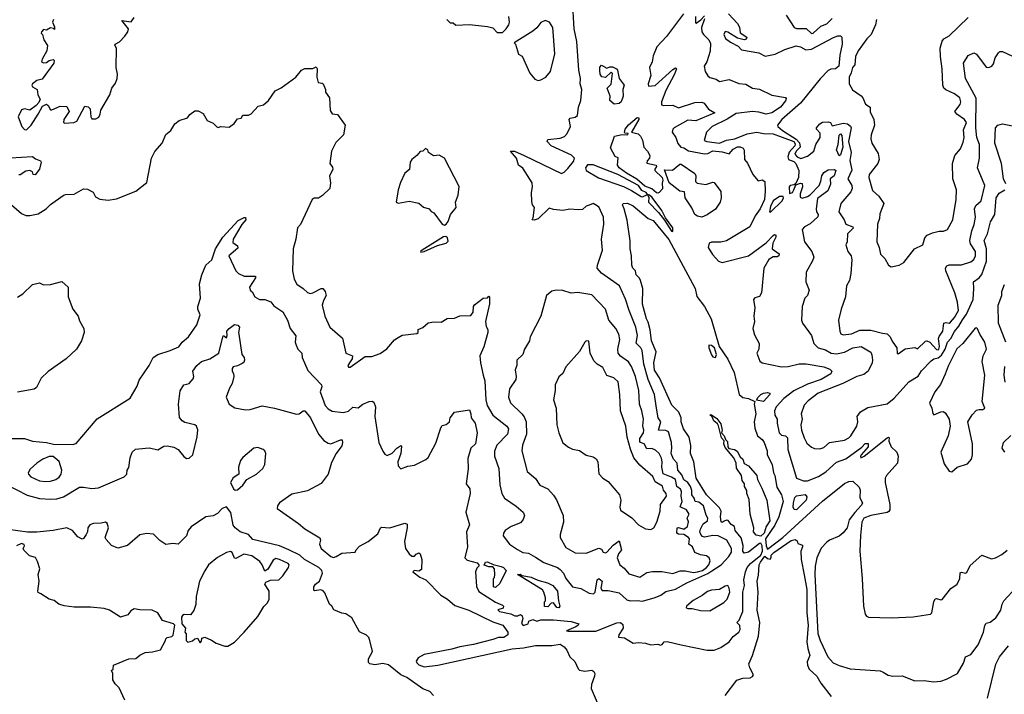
# Model space of a CAD drawing. Extents: x 1468344 to 1613994, y 525695 to 643861.
# Tile 188 of 256: x 1517051 to 1524217, y 582483 to 587393. Entities that reach past the tile are written whole.
import ezdxf

# ---------------------------------------------------------------- set-up
doc = ezdxf.new("R2010")
doc.units = 0

msp = doc.modelspace()

# ---------------------------------------------------------------- linework, layer by layer
at = {"layer": '0CON10XD'}
for points in [[(1518288.1, 586701.9), (1518325, 586729.1), (1518349.2, 586729.2), (1518385, 586710), (1518415, 586658), (1518458.3, 586638.3), (1518485, 586612.5), (1518495, 586607.5), (1518513.8, 586616.2), (1518575, 586610), (1518612.7, 586637.3), (1518635, 586670), (1518663, 586677), (1518675, 586697.5), (1518715, 586697.5), (1518735, 586707.5), (1518786.4, 586763.6), (1518826.1, 586773.9), (1518862.5, 586805), (1518910, 586875), (1518953.6, 586896.4), (1519060, 586975), (1519102.5, 587025), (1519125, 587036.7), (1519185, 587037.5), (1519208.8, 587048.8), (1519215.8, 587035.8), (1519213.4, 586973.4), (1519222.5, 586935), (1519251.7, 586931.7), (1519260, 586925), (1519277.5, 586885), (1519277.5, 586865), (1519306.7, 586825), (1519310.5, 586730.5), (1519325, 586707.5), (1519365, 586702.5), (1519420, 586625), (1519407.5, 586555), (1519351.2, 586498.8), (1519320, 586435), (1519308, 586345), (1519328.3, 586318.3), (1519330, 586305), (1519316.1, 586273.9), (1519306.7, 586255), (1519314.2, 586205), (1519308, 586165), (1519255, 586113.8), (1519225, 586093.3), (1519193, 586093), (1519178.8, 586085), (1519095, 585902.5), (1519073.4, 585876.6), (1519061.4, 585795), (1519040.6, 585725), (1519037.1, 585565), (1519049.2, 585505), (1519067, 585467), (1519115, 585436), (1519145, 585406), (1519165, 585400), (1519185, 585403.8), (1519245, 585436.9), (1519256, 585435), (1519275, 585413.8), (1519281.9, 585385), (1519260.9, 585349.1), (1519252.5, 585315), (1519272, 585235), (1519307.8, 585155), (1519400.9, 585075), (1519424.4, 584964.4), (1519474, 584945), (1519470, 584925), (1519455, 584903.6), (1519439.3, 584875), (1519444.5, 584864.5), (1519455, 584862.6), (1519565, 584941.9), (1519615, 584942.5), (1519675.7, 584964.3), (1519722.4, 584997.6), (1519778.3, 585061.7), (1519805, 585080), (1519835, 585096.2), (1519942.5, 585107.5), (1519950, 585115), (1519952.3, 585137.7), (1519985, 585152.5), (1520023.6, 585186.4), (1520065, 585193.3), (1520119.3, 585190.7), (1520161.7, 585218.3), (1520215, 585220), (1520255, 585236.7), (1520335, 585238.8), (1520350.8, 585265), (1520353.8, 585305), (1520362.3, 585317.7), (1520424.3, 585365.7), (1520455, 585367.5), (1520465, 585380), (1520470, 585375), (1520471.4, 585325), (1520440.8, 585195), (1520445, 585160), (1520458.8, 585138.8), (1520458.5, 585115), (1520429.1, 585010.9), (1520398.9, 584945), (1520404.1, 584894.1), (1520424.5, 584805), (1520436.2, 584765), (1520442.9, 584625), (1520454, 584584), (1520494.8, 584514.8), (1520595.5, 584435), (1520608.9, 584415), (1520600.4, 584375), (1520524.1, 584295.9), (1520507.8, 584252.2), (1520507.9, 584215), (1520537.1, 584125), (1520546.3, 584006.3), (1520559.4, 583945), (1520580.2, 583910.2), (1520665, 583852.5), (1520715, 583808), (1520726, 583785), (1520716, 583755), (1520695, 583731.1), (1520626.9, 583703.1), (1520584.4, 583675), (1520571.1, 583655), (1520570.6, 583635), (1520616.5, 583576.5), (1520675, 583536.1), (1520713.3, 583515), (1520755, 583509), (1520805, 583480.5), (1520865, 583442.4), (1520965, 583404.5), (1520985, 583391.7), (1521010, 583365), (1521025.2, 583325.2), (1521075, 583265.8), (1521135, 583252.5), (1521195, 583218.8), (1521226.4, 583213.6), (1521240, 583225), (1521255.2, 583314.8), (1521265, 583325.3), (1521289.4, 583305), (1521280, 583255), (1521289.3, 583239.3), (1521335, 583237.9), (1521415, 583221.5), (1521470.5, 583170.5), (1521493.2, 583163.2), (1521545, 583166.6), (1521585, 583159.6), (1521675, 583186.7), (1521716.4, 583205), (1521755, 583231.5), (1521825, 583247.9), (1521907, 583295), (1522058.8, 583361.2), (1522089, 583381), (1522155.7, 583424.3), (1522212.9, 583485), (1522231.8, 583518.2), (1522231.8, 583545), (1522198.7, 583605), (1522135, 583635.4), (1522095, 583638.3), (1522035, 583626.4), (1522020.3, 583630.3), (1522008.2, 583645), (1522001.9, 583665), (1522005.9, 583685), (1522026.7, 583723.3), (1522055.9, 583744.1), (1522058.9, 583765), (1522046.6, 583786.6), (1522027.1, 583855), (1521995, 583880.6), (1521966.8, 583886.8), (1521960.9, 583910.9), (1521942.9, 583935), (1521944.1, 583965), (1521933.4, 583995), (1521913.6, 584023.6), (1521884.5, 584044.5), (1521869.9, 584079.9), (1521840.9, 584115), (1521835.8, 584165), (1521810.3, 584195), (1521792.9, 584235), (1521798, 584275), (1521794.2, 584314.2), (1521773.8, 584393.8), (1521755, 584403), (1521701.5, 584405), (1521716.4, 584465), (1521698.8, 584495), (1521685.9, 584565.9), (1521670.5, 584665), (1521624.8, 584775), (1521594.3, 584885), (1521581.6, 584985), (1521572.7, 585005), (1521538.1, 585038.1), (1521547.8, 585095), (1521535.9, 585155), (1521486.4, 585275), (1521459.6, 585359.6), (1521416.7, 585455), (1521285, 585548.1), (1521254.7, 585585), (1521255.6, 585605), (1521292.2, 585715), (1521284.4, 585795), (1521303.1, 585905), (1521299.4, 585955), (1521267.5, 586025), (1521255, 586038), (1521225, 586054), (1521196.4, 586043.6), (1521174.5, 586035.5), (1521147.9, 586012.1), (1521115, 586008), (1521055, 586014), (1521003.3, 586003.3), (1520935, 586010), (1520905, 586020), (1520825, 585942.5), (1520795, 585932.5), (1520780, 585935), (1520789.3, 585950.7), (1520797.5, 586025), (1520784.2, 586044.2), (1520779.5, 586069.5), (1520775.9, 586134.1), (1520784, 586175), (1520780, 586205), (1520712.3, 586312.3), (1520682.5, 586335), (1520667.5, 586385), (1520623.8, 586436.2), (1520651.2, 586435), (1520721.9, 586405), (1520995, 586273.7), (1521015, 586282.3), (1521041.4, 586308.6), (1521080.6, 586359.4), (1521089.7, 586385), (1521066.7, 586406.7), (1520920, 586475), (1520890, 586505), (1520895, 586520), (1520985, 586530), (1521017, 586543), (1521036.1, 586563.9), (1521060, 586615), (1521051.2, 586665), (1521057.5, 586675), (1521095, 586684.3), (1521110.8, 586695), (1521119.2, 586755), (1521135.7, 586805), (1521142.5, 586885), (1521130.6, 586925), (1521132.2, 586965), (1521119.5, 587025), (1521105.3, 587235), (1521086.3, 587325), (1521075.4, 587535)], [(1517297.5, 587395), (1517290, 587375), (1517305, 587340), (1517305, 587320), (1517297.5, 587327.5), (1517275, 587332.5), (1517245, 587317.5), (1517225, 587320), (1517210, 587305), (1517207.5, 587295), (1517217.5, 587285), (1517226.7, 587245), (1517252.5, 587205), (1517248.8, 587165), (1517213.8, 587105), (1517210, 587085), (1517225, 587078.8), (1517245, 587082), (1517264.3, 587095.7), (1517295, 587102.5), (1517302.5, 587095), (1517300, 587075), (1517215, 586960), (1517175, 586949.6), (1517145, 586926.1), (1517140, 586915), (1517144.5, 586905), (1517176.7, 586885), (1517183.2, 586845), (1517199.6, 586815), (1517190.7, 586789.3), (1517171.7, 586768.3), (1517125, 586735.3), (1517085, 586744.8), (1517065, 586737.7), (1517038.8, 586685), (1517066.8, 586615), (1517085, 586593.3), (1517100, 586590), (1517135, 586624.6), (1517185.3, 586705.3), (1517216.3, 586763.7), (1517245, 586777.9), (1517258.4, 586768.4), (1517275, 586736.9), (1517285, 586735.6), (1517345, 586762.1), (1517395, 586761.4), (1517411.5, 586725), (1517370.8, 586665), (1517368.9, 586645), (1517378.9, 586638.9), (1517445, 586645.5), (1517465.7, 586654.3), (1517525, 586762.3), (1517548.7, 586758.7), (1517563.5, 586745), (1517568.1, 586685), (1517575, 586671.9), (1517605, 586670.3), (1517626.7, 586683.3), (1517637.6, 586705), (1517640.6, 586735), (1517707.8, 586845), (1517722.5, 586895), (1517748.8, 586931.2), (1517760.5, 586965), (1517762.5, 586995), (1517751.9, 587045), (1517754.2, 587184.2), (1517743.9, 587206.1), (1517746.7, 587215), (1517777.4, 587232.6), (1517815, 587272), (1517837.1, 587305), (1517842, 587325), (1517793.8, 587386.2), (1517863, 587377), (1517885, 587408.8)], [(1520160, 587395), (1520185, 587370), (1520205, 587370), (1520225, 587352.5), (1520325, 587357.5), (1520455, 587344.2), (1520494.1, 587334.1), (1520525, 587300), (1520565, 587300), (1520592.5, 587325), (1520610, 587355), (1520616.2, 587375), (1520611.2, 587415)], [(1521881.3, 587435), (1521759.6, 587270.4), (1521688.4, 587195), (1521660.9, 587129.1), (1521653.9, 587085), (1521634.6, 587045.4), (1521645.5, 586985.5), (1521626, 586926), (1521628.8, 586908.8), (1521675, 586912.9), (1521805, 587031.1), (1521825, 587042), (1521832, 587035), (1521817.3, 586995), (1521753.1, 586876.9), (1521722.3, 586795), (1521722.4, 586772.4), (1521737.1, 586767.1), (1521805, 586770.8), (1521845, 586751.8), (1521965, 586789.3), (1522015, 586792), (1522033.9, 586783.9), (1522065, 586740.8), (1522110, 586715), (1521972.5, 586657.5), (1521915, 586660.3), (1521814.9, 586605.1), (1521805.2, 586595), (1521801.1, 586575), (1521827.1, 586535), (1521842.1, 586492.1), (1521863.3, 586465), (1521885, 586458.9), (1521918, 586438), (1522035, 586416.4), (1522060.2, 586419.8), (1522095, 586438.1), (1522165, 586430), (1522215, 586416.7), (1522245, 586450), (1522275, 586466.7), (1522295, 586467.5), (1522316.4, 586456.4), (1522323.3, 586443.3), (1522327.3, 586375), (1522347.9, 586347.9), (1522386.2, 586265), (1522425, 586220), (1522455, 586227.8), (1522473.9, 586213.9), (1522477.5, 586145), (1522471.2, 586085), (1522440.7, 586015), (1522404.1, 585965), (1522365.7, 585885), (1522195, 585783.6), (1522155, 585772.6), (1522085, 585774.3), (1522068.8, 585765), (1522063.1, 585735), (1522093.6, 585683.6), (1522118.1, 585658.1), (1522138, 585635), (1522165, 585625.7), (1522355, 585674.5), (1522485, 585769.1), (1522535, 585821.2), (1522545, 585828), (1522555.3, 585825.3), (1522555, 585810), (1522533.2, 585766.8), (1522528.6, 585725), (1522578.3, 585688.3), (1522577.5, 585675), (1522565, 585666.9), (1522535, 585665.8), (1522503.4, 585646.6), (1522468.2, 585585), (1522450.6, 585405), (1522435, 585378), (1522401.7, 585368.3), (1522391.2, 585355), (1522400.8, 585295), (1522393.8, 585235), (1522400, 585195), (1522386, 585145), (1522400, 585100), (1522433.3, 585035), (1522430, 584995), (1522416.2, 584965), (1522437.7, 584907.7), (1522455, 584896.2), (1522595, 584867.3), (1522645, 584867.5), (1522725, 584887.8), (1522775, 584887.8), (1522905, 584867.3), (1522948.6, 584848.6), (1522961.2, 584835), (1522954, 584815), (1522885, 584774.1), (1522785, 584740.4), (1522685, 584691.7), (1522612.2, 584635), (1522557.1, 584575), (1522545.4, 584545), (1522547.1, 584515), (1522563.9, 584485), (1522563.4, 584455), (1522579.8, 584385), (1522595, 584368.7), (1522625, 584364.1), (1522640.2, 584350.2), (1522640.7, 584265), (1522705, 584055.5), (1522755, 584035.5), (1522785, 584036.2), (1522865, 584067.5), (1522917.8, 584102.2)], [(1521970, 587415), (1521970.7, 587370.7), (1521975, 587367.5), (1522009.4, 587390.6), (1522035, 587420)], [(1522035, 587400), (1522013.1, 587335), (1522015.3, 587305), (1522026.8, 587285), (1522067, 587247), (1522078.2, 587218.2), (1522076.2, 587163.8), (1522053.3, 587086.7), (1522033.3, 587055), (1522041.2, 587015), (1522059.2, 586985), (1522075, 586971.9), (1522120.6, 586960.6), (1522145, 586943.3), (1522215, 586957.5), (1522285, 586929.2), (1522335, 586923.3), (1522383.8, 586893.8), (1522436.7, 586886.7), (1522525, 586842.7), (1522625, 586825.4), (1522629.5, 586819.5), (1522625, 586801.1), (1522588.8, 586755), (1522525, 586715.3), (1522485, 586705.8), (1522430.6, 586720.6), (1522385, 586723.5), (1522265, 586708.9), (1522201.2, 586668.8), (1522090, 586615), (1522050.6, 586575), (1522033.3, 586513.3), (1522052.5, 586505), (1522145, 586493.6), (1522195, 586515.4), (1522255, 586524.3), (1522345, 586560.7), (1522415, 586573.6), (1522465, 586563.4), (1522535, 586561), (1522684.4, 586505), (1522695, 586488.2), (1522693.8, 586475), (1522652.6, 586427.4), (1522641.8, 586395), (1522647.7, 586375), (1522685, 586360.1), (1522700.6, 586345), (1522721.7, 586295), (1522719.7, 586245), (1522699.1, 586200.9), (1522689.1, 586190.9), (1522658, 586185), (1522651.3, 586175), (1522655, 586128.6), (1522675, 586134.7), (1522686.4, 586153.6), (1522700.5, 586189.5), (1522735, 586201.8), (1522745, 586200), (1522747.8, 586175), (1522732, 586125), (1522732, 586102), (1522745, 586093.1), (1522785, 586104.8), (1522805, 586117.5), (1522870, 586185), (1522882.7, 586217.3), (1522888.1, 586255), (1522905, 586281.1), (1522935, 586300), (1522981.7, 586301.7), (1522990, 586295), (1522980, 586255), (1522950, 586235), (1522951.4, 586195), (1522932.4, 586147.6), (1522858.1, 586091.9), (1522848.3, 586015), (1522850.8, 585995), (1522862.7, 585975), (1522861.1, 585958.9), (1522805, 585906.5), (1522762.9, 585885), (1522745.6, 585865), (1522762.9, 585775), (1522815.7, 585705), (1522830, 585665), (1522822.4, 585637.6), (1522776, 585555), (1522772, 585485), (1522798.1, 585425), (1522785.7, 585385), (1522764.5, 585365.5), (1522745.6, 585304.4), (1522742.2, 585205), (1522748.1, 585185), (1522814, 585095), (1522830.6, 585035), (1522861.4, 585005), (1522915, 584990.4), (1522956.4, 584966.4), (1522995, 584960.2), (1523055, 584972.2), (1523115, 585003.2), (1523175, 585014.7), (1523245, 584972), (1523254.4, 584954.4), (1523259.1, 584915), (1523255.9, 584894.1), (1523227.1, 584835), (1523195, 584809.4), (1523142.9, 584795), (1523041.1, 584745), (1522862.5, 584675), (1522790.9, 584619.1), (1522761.8, 584588.2), (1522739.4, 584525), (1522746.2, 584485), (1522735.6, 584445), (1522741.1, 584405), (1522759.5, 584350.5), (1522779.5, 584309.5), (1522815, 584281.4), (1522835, 584272.2), (1522875, 584269.2), (1522905, 584279.4), (1522945, 584315.4), (1523055, 584332), (1523085, 584348.9), (1523101.5, 584365), (1523145.2, 584434.8), (1523152, 584465), (1523146.6, 584505), (1523170.9, 584539.1), (1523225, 584570), (1523365, 584596), (1523415, 584637.4), (1523523.5, 584756.5), (1523591.1, 584798.9), (1523615, 584836.4), (1523685, 584908.8), (1523705, 584924.4), (1523735, 584932.3), (1523759.2, 584950.8), (1523786.1, 584995), (1523803.7, 585045), (1523828.9, 585071.1), (1523855, 585122.4), (1523887.5, 585162.5), (1523912.8, 585207.2), (1523941.7, 585248.3), (1523990.2, 585355), (1523995.5, 585435), (1523992.2, 585485), (1524035.2, 585514.8), (1524055, 585538.2), (1524088.5, 585635), (1524088.6, 585725), (1524071.9, 585785), (1524094.8, 585835.2), (1524118, 585922), (1524148.5, 585975), (1524157.1, 586095), (1524180.8, 586129.2), (1524220.3, 586155)], [(1522210.2, 587435), (1522275.6, 587365), (1522289, 587339), (1522295, 587296.4), (1522343.1, 587265), (1522338.8, 587251.2), (1522325, 587246.2), (1522275, 587259.2), (1522205, 587302.3), (1522185, 587305.7), (1522176.8, 587285), (1522189.2, 587255), (1522225, 587228), (1522279.2, 587199.2), (1522305, 587173.8), (1522430.7, 587150.7), (1522475.9, 587125.9), (1522548.6, 587141.4), (1522620.8, 587175), (1522702.9, 587202.9), (1522733.8, 587195), (1522774, 587174), (1522815, 587178.6), (1522975, 587263.5), (1523005, 587274.3), (1523025, 587274), (1523035.8, 587265), (1523038.2, 587215), (1523020.4, 587135), (1523012.2, 587055), (1522989.2, 587035), (1522955, 587031.9), (1522935, 587021.8), (1522876.9, 586963.1), (1522735.2, 586784.8), (1522598.5, 586665), (1522566.2, 586625), (1522570, 586615), (1522603.2, 586585), (1522702.5, 586522.5), (1522726.7, 586496.7), (1522730.4, 586465), (1522703.1, 586435), (1522693.4, 586415), (1522710.5, 586395), (1522737.1, 586382.9), (1522785, 586400.2), (1522830, 586435), (1522845.7, 586485), (1522877.5, 586535), (1522877.3, 586567.3), (1522850.8, 586595), (1522850, 586605), (1522874.7, 586635.3), (1522895, 586645.9), (1522935, 586650), (1522951.9, 586645), (1522965, 586620.6), (1523045, 586640), (1523075.1, 586635.1), (1523098.3, 586618.3), (1523103.5, 586605), (1523082.3, 586505), (1523102.2, 586425), (1523091.9, 586368.1), (1523107.1, 586297.1), (1523077.5, 586235), (1523107, 586185), (1523110.5, 586165), (1523099.8, 586140.2), (1523027.1, 586055), (1523013.1, 585995), (1523052.5, 585935), (1523064.4, 585905), (1523116, 585885), (1523117.5, 585875), (1523075.9, 585834.1), (1523073.5, 585776.5), (1523062.9, 585755), (1523078.9, 585705), (1523101.9, 585675), (1523108.8, 585645), (1523101.4, 585545), (1523090.8, 585495), (1523070, 585455), (1523061.2, 585375), (1523029.2, 585285), (1523010.6, 585205), (1523019.5, 585125), (1523027.4, 585107.4), (1523045, 585098.6), (1523105, 585106.9), (1523165, 585132.3), (1523245, 585132.5), (1523332, 585112), (1523365, 585106.2), (1523385, 585087.8), (1523405.3, 585045.3), (1523434.4, 585005), (1523436.7, 584966.7), (1523445, 584960), (1523495, 584996.2), (1523565, 585006.7), (1523585, 584997.5), (1523645, 585053.3), (1523654.2, 585055.8), (1523675, 585044.5), (1523725, 584993.3), (1523735, 584990.4), (1523740.9, 584995), (1523745.6, 585015), (1523737.9, 585072.1), (1523742.2, 585087.8), (1523770, 585125), (1523777.5, 585185), (1523795, 585188.8), (1523815, 585183.3), (1523825, 585190), (1523855.8, 585225), (1523882.9, 585277.1), (1523877.3, 585337.3), (1523857.9, 585405), (1523791.8, 585565), (1523790, 585585), (1523799.6, 585600.4), (1523815, 585608.2), (1523905, 585608.9), (1523975, 585630.7), (1523995, 585646.7), (1524008.2, 585675), (1524007.3, 585705), (1523972.2, 585762.2), (1523966.5, 585785), (1523980, 585855), (1523999.1, 585900.9)], [(1522630, 587425), (1522686.7, 587336.7), (1522705, 587329.2), (1522775, 587328.8), (1522815, 587292.5), (1522826.2, 587295), (1522880.8, 587345), (1522925, 587361.8), (1522965, 587400.3)], [(1523287.8, 587395), (1523279.6, 587355), (1523247.8, 587285), (1523215.7, 587254.3), (1523154.5, 587165), (1523134.7, 587125.3), (1523128.8, 587065), (1523113.6, 587045), (1523104, 587005), (1523088.6, 586975), (1523087.5, 586925), (1523111.7, 586881.7), (1523175, 586838), (1523187.1, 586825), (1523207.5, 586777.5), (1523240, 586755), (1523241.7, 586721.7), (1523266.9, 586665), (1523272.5, 586625), (1523249.4, 586555), (1523245.8, 586525), (1523252.5, 586495), (1523299.1, 586419.1), (1523306.2, 586375), (1523296.7, 586345), (1523234, 586265), (1523232, 586245), (1523258.8, 586148.8), (1523305, 586108.8), (1523341.4, 586055), (1523310.5, 585979.5), (1523309.4, 585945), (1523294.2, 585905), (1523290, 585775), (1523307.5, 585735), (1523315.9, 585685.9), (1523348.8, 585655), (1523375, 585606.7), (1523395, 585594.2)], [(1523395, 585594.2), (1523452.5, 585605), (1523485, 585626.2), (1523563.3, 585725), (1523625.5, 585754.5), (1523637.9, 585805), (1523655, 585823.6), (1523695, 585842.5), (1523743.6, 585853.6), (1523775, 585853.3), (1523805, 585866), (1523842.5, 585935), (1523866.2, 586085), (1523869.2, 586155), (1523843.5, 586235), (1523840, 586345), (1523857.5, 586405), (1523898.4, 586451.6), (1523919.2, 586500.8), (1523925.3, 586535), (1523919.4, 586590.6), (1523941.2, 586645), (1523927.3, 586665), (1523872.7, 586705), (1523857.3, 586725), (1523895.3, 586775), (1523900, 586795), (1523892.9, 586825), (1523855, 586853.3), (1523791.2, 586881.2), (1523776.7, 586895), (1523770, 586915), (1523766.2, 587033.8), (1523752.7, 587125), (1523751.5, 587185), (1523765, 587236.2), (1523777.8, 587252.2), (1523816.9, 587275), (1523955, 587408.1)], [(1520825, 586951.2), (1520845, 586954.2), (1520881.2, 586975), (1520914.2, 587015), (1520945.6, 587145), (1520930.8, 587335), (1520906.2, 587375), (1520875, 587386), (1520845, 587371.2), (1520815.7, 587334.3), (1520785, 587308.8), (1520650, 587225), (1520660, 587215), (1520681.7, 587141.7), (1520707, 587127), (1520762.7, 587002.7), (1520800.8, 586960.8), (1520825, 586951.2)], [(1523999.1, 585900.9), (1524007.5, 585955), (1524000, 586015), (1524010.7, 586039.3), (1524050, 586075), (1524076.2, 586185), (1524021.4, 586315), (1524037.7, 586385), (1524036.8, 586483.2), (1524018.6, 586535), (1524011.3, 586605), (1524011.8, 586821.8), (1523934.6, 586965), (1523921.5, 587075), (1523955, 587132), (1523995, 587152), (1524015, 587142.5), (1524085, 587048.1), (1524105, 587043.8), (1524125.8, 587054.2), (1524139.4, 587070.6), (1524151.5, 587115), (1524175, 587152.5), (1524185, 587160.6), (1524205, 587161.1), (1524276.6, 587126.6)], [(1521376.7, 586776.7), (1521346.7, 586805), (1521347.5, 586835), (1521326.7, 586895), (1521355.8, 586924.2), (1521365, 587000), (1521355, 587010), (1521315, 586971.1), (1521287.9, 586977.9), (1521276.9, 586995), (1521272.3, 587022.3), (1521273.7, 587046.3), (1521285, 587062.1), (1521325, 587040), (1521345, 587049.5), (1521365, 587049.2), (1521395, 587035.2), (1521402, 587025), (1521414, 586964), (1521450.3, 586915), (1521441.5, 586885), (1521442.1, 586835), (1521428.3, 586795), (1521415, 586783.8), (1521376.7, 586776.7)], [(1516990, 586045), (1517065, 585982.5), (1517095, 585967.5), (1517125, 585967.5), (1517185, 585980), (1517242.5, 586015), (1517275, 586046.7), (1517366.4, 586113.6), (1517385, 586120), (1517446.4, 586123.6), (1517515, 586162.5), (1517545, 586160), (1517585, 586137.5), (1517603.6, 586103.6), (1517635, 586087.5), (1517695, 586078.8), (1517755, 586088.8), (1517895.9, 586144.1), (1517975, 586207.5), (1518010, 586385), (1518035, 586432.5), (1518087.5, 586495), (1518113.9, 586556.1), (1518150, 586585), (1518178.8, 586635), (1518212.1, 586657.9), (1518271.2, 586678.8), (1518288.1, 586701.9)], [(1521695, 586129.2), (1521685, 586132.7), (1521651.6, 586161.6), (1521601.3, 586181.3), (1521541.7, 586231.7), (1521467.2, 586275), (1521413.3, 586315), (1521402, 586335), (1521407, 586387), (1521385, 586397.5), (1521350.7, 586460.7), (1521381.2, 586545), (1521435, 586558), (1521476.7, 586555), (1521480, 586565), (1521456.4, 586566.4), (1521452, 586572), (1521458.2, 586595), (1521482.7, 586627.3), (1521545, 586681.2), (1521558.3, 586678.3), (1521557.3, 586665), (1521504, 586575), (1521551.5, 586561.5), (1521570, 586545), (1521584.3, 586515), (1521594.2, 586465), (1521621.4, 586435), (1521636.7, 586405), (1521635.7, 586385), (1521617.5, 586365), (1521615, 586348.8), (1521682.5, 586335), (1521686.9, 586323.1), (1521673.3, 586305), (1521673.3, 586295), (1521726.2, 586245), (1521732.5, 586225), (1521727, 586203), (1521729.3, 586160.7), (1521705, 586133.8), (1521695, 586129.2)], [(1524229, 586199), (1524211.5, 586235), (1524196.7, 586346.7), (1524148.2, 586495), (1524153.8, 586605), (1524169.4, 586625), (1524205, 586633.8), (1524313.8, 586613.8)], [(1523015, 586402.5), (1522996.7, 586445), (1523008.8, 586485), (1523015, 586552.5), (1523025, 586561.2), (1523035, 586550), (1523042.5, 586465), (1523025, 586410), (1523015, 586402.5)], [(1516985, 586386.2), (1517145, 586396), (1517165, 586380), (1517202.5, 586365), (1517207.5, 586355), (1517193.8, 586305), (1517163.3, 586263.3), (1517150, 586265), (1517143.3, 586285), (1517125, 586295.8), (1517095, 586290), (1517055, 586263.3), (1517045, 586262.5)], [(1520143.3, 585896.7), (1520155, 585903.3), (1520170, 585925), (1520186.4, 585973.6), (1520226.7, 586025), (1520222.5, 586065), (1520242.5, 586115), (1520249.3, 586179.3), (1520142.5, 586385), (1520105, 586406.7), (1520065, 586402.5), (1520055, 586407.5), (1520027.5, 586425), (1520020.8, 586445), (1520004.6, 586455.4), (1519985, 586436.7), (1519965, 586432.5), (1519942.5, 586405), (1519904.2, 586375.8), (1519894, 586355), (1519887.9, 586302.1), (1519854.5, 586275.5), (1519821.7, 586208.3), (1519805.7, 586155), (1519790, 586065), (1519805, 586057.1), (1519885, 586071.5), (1519955, 586057.5), (1519989.3, 586029.3), (1520030, 586015), (1520045, 585997.5), (1520065, 585986.2), (1520125, 585904), (1520143.3, 585896.7)], [(1521805, 585852), (1521805, 585876.9), (1521751.7, 585951.7), (1521725, 586003.2), (1521655, 586098.8), (1521635, 586116.3), (1521620.1, 586120.1), (1521611.7, 586135), (1521579.3, 586149.3), (1521553.9, 586185), (1521405, 586266.5), (1521225, 586337.4), (1521184.3, 586335.7), (1521169.1, 586315), (1521173, 586295), (1521262.7, 586242.7), (1521445, 586177.8), (1521505, 586150.1), (1521575, 586105.7), (1521585, 586103.8), (1521620.1, 586120.1), (1521629, 586099), (1521627.4, 586065), (1521699.7, 585989.7), (1521745, 585932.5), (1521795, 585854.5), (1521805, 585852)], [(1522015, 585954.4), (1521985, 585961.9), (1521964.2, 585975), (1521942.1, 586022.1), (1521894.7, 586095), (1521889.7, 586139.7), (1521855, 586143.5), (1521777.1, 586205), (1521745, 586300), (1521802, 586298), (1521855, 586341.5), (1521865, 586342.1), (1521965, 586272.5), (1521973.1, 586255), (1521969.2, 586215), (1521982.6, 586202.6), (1522045, 586193.7), (1522095, 586208.9), (1522106.7, 586206.7), (1522153.1, 586143.1), (1522155.9, 586095), (1522149, 586065), (1522115, 586013.4), (1522055, 585972.1), (1522015, 585954.4)], [(1522515, 585991.5), (1522600, 586075), (1522610.9, 586095), (1522608.2, 586105), (1522580.9, 586105), (1522535, 586075.3), (1522515, 586032), (1522508, 585995), (1522515, 585991.5)], [(1521865, 582841.8), (1522055, 582803.1), (1522105, 582804.4), (1522155, 582824), (1522216, 582865), (1522245, 582904.3), (1522284.5, 582935.5), (1522295.3, 582954.7), (1522292.7, 582982.7), (1522270, 583005), (1522288.2, 583021.8), (1522313.8, 583085), (1522314, 583226), (1522325.8, 583275), (1522321.4, 583315), (1522333.4, 583375), (1522346.6, 583405), (1522370.1, 583435), (1522445, 583495.1), (1522457.9, 583525), (1522453.8, 583563.8), (1522445, 583582.2), (1522435, 583579.8), (1522355, 583516.1), (1522325, 583510.4), (1522314.8, 583525), (1522316.7, 583565), (1522301.2, 583621.2), (1522258.5, 583675), (1522253.5, 583703.5), (1522229.1, 583719.1), (1522207, 583747), (1522195, 583749.7), (1522178.3, 583741.7), (1522165, 583732.2), (1522156.9, 583736.9), (1522151.2, 583775), (1522156.9, 583815), (1522145, 583840.9), (1522050.3, 583935), (1521975.3, 584055), (1521958.2, 584175), (1521932.7, 584235), (1521935.9, 584294.1), (1521924.3, 584355), (1521882.2, 584415), (1521866.5, 584465), (1521864.3, 584495), (1521847.7, 584535), (1521796.4, 584586.4), (1521707.4, 584785), (1521671.9, 584841.9), (1521666.2, 584895), (1521684.3, 584975), (1521650, 585055), (1521640.1, 585135), (1521625, 585191.1), (1521612.8, 585215), (1521582.8, 585322.8), (1521586.7, 585435), (1521570.3, 585495), (1521562.3, 585512.3), (1521538.5, 585535), (1521532.7, 585565), (1521514.5, 585585), (1521506.4, 585605), (1521504.7, 585675), (1521493.8, 585725), (1521495, 585782.5), (1521473, 585933), (1521451.5, 586015), (1521437.5, 586045), (1521442.2, 586055), (1521475, 586056.2), (1521515, 586037), (1521625, 585945.3), (1521661.9, 585931.9), (1521775, 585793.2), (1521914.7, 585534.7), (1521967.6, 585435), (1521978.4, 585378.4), (1522036.1, 585305), (1522083.4, 585215), (1522141.9, 585015), (1522205, 584920.8), (1522250.8, 584825), (1522286.7, 584665), (1522313.1, 584643.1), (1522355, 584635.8), (1522402.5, 584615), (1522396.7, 584593.3), (1522407.9, 584525), (1522396.7, 584465), (1522400.8, 584420.8), (1522420.9, 584365), (1522455, 584337.3), (1522469.3, 584315), (1522491.1, 584255), (1522490.4, 584225), (1522527.7, 584155), (1522538.4, 584095), (1522547, 584075), (1522561.3, 583991.3), (1522595, 583934.3), (1522607.7, 583885), (1522576.3, 583773.7), (1522547.2, 583712.8), (1522480.1, 583615), (1522484.5, 583564.5), (1522495, 583539.6), (1522605, 583624.9), (1522895, 583887.4), (1523055, 584015.9), (1523085, 584030.5), (1523114.3, 584034.3), (1523160.3, 583990.3), (1523169.3, 583969.3), (1523166.7, 583915), (1523184.2, 583875), (1523175, 583856), (1523129.2, 583805), (1523087.9, 583752.1), (1523074.6, 583695), (1523045, 583658), (1523015, 583633.1), (1522945, 583605.2), (1522925, 583590.8), (1522884.7, 583545.3), (1522852.6, 583475), (1522840.9, 583415), (1522837.5, 583355), (1522860.3, 582925), (1522877.2, 582875), (1522933.5, 582755), (1522972.1, 582712.1), (1523015, 582692.6), (1523095, 582668.8), (1523315, 582652.5), (1523336.7, 582645), (1523371.2, 582621.2), (1523405, 582615.8), (1523475, 582618), (1523565, 582581.9), (1523635, 582584.3), (1523703, 582573), (1523755, 582579.2), (1523796.9, 582593.1), (1523875.7, 582635), (1523919.5, 582710.5), (1523936, 582755), (1523975, 582773.5), (1524028.1, 582841.9), (1524067.1, 582935), (1524075, 582983.8), (1524085, 583000.8), (1524115, 583008.6), (1524155, 583040), (1524193.1, 583095), (1524201.8, 583138.2), (1524215, 583162.5), (1524305, 583260)], [(1516995, 584344), (1517085, 584345.6), (1517145, 584326.2), (1517245, 584316.2), (1517296.4, 584303.6), (1517435, 584300), (1517460.7, 584309.3), (1517615, 584486.9), (1517855, 584639.2), (1517905.7, 584724.3), (1517920, 584770), (1517992, 584875), (1518022.5, 584935), (1518055, 584955.6), (1518146.1, 584983.9), (1518207.9, 585012.1), (1518234.4, 585045), (1518280.6, 585085), (1518339.1, 585170.9), (1518363.4, 585243.4), (1518346.2, 585285), (1518346.2, 585305), (1518366, 585365), (1518358.9, 585471.1), (1518375.4, 585534.6), (1518404.4, 585605), (1518449.2, 585645), (1518476, 585724), (1518529.1, 585810.9), (1518640, 585930), (1518685, 585954), (1518695, 585952.5), (1518697.5, 585935), (1518667.3, 585902.7), (1518603.9, 585795), (1518601.4, 585771.4), (1518637, 585747), (1518639.3, 585730.7), (1518573.3, 585675), (1518623.3, 585565), (1518644.3, 585544.3), (1518685.8, 585525.8), (1518766.4, 585526.4), (1518766.7, 585515), (1518722.5, 585445), (1518727.5, 585425), (1518743, 585413), (1518763.3, 585375), (1518795, 585356.7), (1518835, 585356), (1518878.3, 585338.3), (1518900.9, 585310.9), (1518965.5, 585265.5), (1518999.2, 585205), (1519018.8, 585145), (1519061.7, 585091.7), (1519056.2, 585045), (1519062.7, 585022.7), (1519076.2, 584995), (1519103.8, 584965), (1519106.7, 584935), (1519148.7, 584838.7), (1519248.1, 584735), (1519250.3, 584719.7), (1519237.5, 584685), (1519274, 584584), (1519295, 584561.4), (1519324.5, 584544.5), (1519405, 584534.4), (1519445, 584542.5), (1519475, 584571.4), (1519515, 584568.6), (1519547.5, 584595), (1519595, 584614.6), (1519615.5, 584615.5), (1519629.1, 584609.1), (1519640.5, 584575), (1519635.5, 584505), (1519664.3, 584315), (1519693.4, 584253.4), (1519709.4, 584229.4), (1519725, 584220), (1519761.3, 584238.7), (1519795, 584275.3), (1519825, 584292.5), (1519829.3, 584289.3), (1519824, 584235), (1519803.8, 584175), (1519806.2, 584145), (1519825, 584124.2), (1519875, 584142), (1519925, 584150), (1520007.8, 584192.2), (1520023.8, 584206.2), (1520078.5, 584311.5), (1520115, 584423.3), (1520125, 584438.8), (1520155, 584447.5), (1520180, 584465), (1520183.8, 584495), (1520215, 584536.7), (1520325, 584552), (1520334.5, 584524.5), (1520338, 584495), (1520367.1, 584455), (1520381.4, 584385), (1520367.8, 584305), (1520335.5, 584274.5), (1520311.7, 584198.3), (1520316.2, 584123.8), (1520301.2, 584015), (1520327.7, 583977.7), (1520330.5, 583945), (1520297.3, 583807.3), (1520324, 583715), (1520302, 583665), (1520310, 583555), (1520290, 583475), (1520308.3, 583458.3), (1520380.7, 583440.7), (1520392.5, 583425), (1520392.5, 583415), (1520378.8, 583401.2), (1520368.6, 583375), (1520376.4, 583266.4), (1520391.7, 583231.7), (1520515, 583153.3), (1520565, 583132.5), (1520572.5, 583125), (1520569.3, 583110.7), (1520531.7, 583098.3), (1520543.8, 583085), (1520625, 583068.6), (1520655, 583053.5), (1520676.1, 583053.9), (1520695, 583062.5), (1520707.5, 583055), (1520713.3, 583035), (1520702.8, 582997.2), (1520715, 582983.4), (1520751.2, 582995), (1520757.5, 583015), (1520785, 583026.7), (1520814.5, 583014.5), (1520845, 583023.8), (1520935, 583024.6), (1521065, 583012.9), (1521120, 582995), (1521116.7, 582985), (1521098.8, 582975), (1521030, 582945), (1521043.1, 582943.1), (1521245, 582942.5), (1521397.3, 583002.7), (1521424.8, 583004.8), (1521439.9, 582989.9), (1521443.9, 582965), (1521412.1, 582915), (1521408.2, 582898.2), (1521452.6, 582892.6), (1521515, 582855.7), (1521555, 582860.8), (1521605.6, 582855.6), (1521645, 582842.2), (1521695, 582846.7), (1521715, 582841.2), (1521726.7, 582845), (1521742.5, 582865), (1521763.6, 582866.4), (1521865, 582841.8)], [(1519970.8, 585700.8), (1519995, 585704.7), (1520091.7, 585748.3), (1520155, 585765.9), (1520169, 585781), (1520164.3, 585804.3), (1520153.5, 585813.5), (1520135, 585812.5), (1519980, 585715), (1519968.8, 585705), (1519970.8, 585700.8)], [(1517035, 585372.1), (1517073.3, 585396.7), (1517145, 585466.5), (1517195, 585477.5), (1517225, 585463.3), (1517275, 585466.2), (1517356.4, 585486.4), (1517402.5, 585445), (1517403.3, 585375), (1517436.4, 585286.4), (1517476.7, 585235), (1517485, 585200), (1517517.5, 585145), (1517520, 585115), (1517501.2, 585055), (1517463.8, 584995), (1517388, 584925), (1517257.7, 584832.3), (1517207, 584783), (1517174.1, 584715.9), (1517157, 584703), (1517035, 584682.2)], [(1524229, 585045), (1524174.7, 585184.7), (1524173.1, 585315), (1524198.9, 585385), (1524198.9, 585415), (1524220, 585465)], [(1521565, 583334.2), (1521615, 583368.1), (1521656.7, 583376.7), (1521725, 583376.9), (1521805, 583362.9), (1521858.3, 583381.7), (1521895, 583382.2), (1521955, 583370), (1521984.1, 583374.1), (1522020.8, 583385), (1522049.5, 583405), (1522066.9, 583425), (1522075.7, 583455), (1522068.8, 583475), (1522050.6, 583490.6), (1522005, 583497.8), (1521964.2, 583515), (1521946.7, 583555), (1521921.2, 583575), (1521926.5, 583615), (1521919.1, 583625), (1521885, 583645.9), (1521845, 583649.4), (1521835, 583655.6), (1521835.4, 583694.6), (1521845, 583697.5), (1521885, 583684.1), (1521912.6, 583705), (1521918.8, 583738.8), (1521908.9, 583765), (1521923.8, 583795), (1521905, 583825.9), (1521858.3, 583848.3), (1521871.9, 583885), (1521864.6, 583925), (1521868.8, 583958.8), (1521859.5, 583975), (1521834.8, 583995), (1521823.5, 584045), (1521795, 584063.4), (1521735, 584086.2), (1521724.4, 584135), (1521728, 584175), (1521721.5, 584201.5), (1521705.2, 584235.2), (1521679.8, 584259.8), (1521652.1, 584272.1), (1521615, 584269), (1521595, 584304.8), (1521569.6, 584315), (1521565, 584323.1), (1521565, 584345.5), (1521591.6, 584385), (1521594.6, 584405), (1521586.4, 584436.4), (1521590.3, 584485), (1521578.7, 584545), (1521561, 584595), (1521558.4, 584695), (1521532, 584795), (1521505, 584868.5), (1521483.1, 584903.1), (1521425, 584944.4), (1521406.2, 584966.2), (1521403.8, 584995), (1521418.8, 585065), (1521410.9, 585105), (1521390, 585145), (1521339.4, 585205), (1521315.5, 585285), (1521215, 585390.6), (1521114.1, 585405.9), (1521065, 585402), (1521005, 585421.2), (1520955, 585423.3), (1520925, 585416.7), (1520886, 585385), (1520844.3, 585235), (1520766, 585085), (1520760.8, 585055), (1520724.6, 584995.4), (1520713.2, 584956.8), (1520670, 584915), (1520668.6, 584875), (1520658.1, 584845), (1520665.5, 584795.5), (1520662.9, 584775), (1520616.9, 584705), (1520607.5, 584645), (1520622, 584605), (1520706.2, 584525), (1520722.7, 584502.7), (1520738, 584465), (1520738.5, 584375), (1520710.9, 584295), (1520705.6, 584255), (1520744.4, 584105), (1520805, 584053.3), (1520836.2, 584005), (1520895, 583979.2), (1520935, 583932), (1520959.2, 583899.2), (1521005.7, 583785), (1521009.2, 583735), (1520983.8, 583645), (1520983.8, 583625), (1521025, 583552), (1521095, 583511.2), (1521175, 583508.9), (1521265, 583545.7), (1521285, 583538.8), (1521296.9, 583516.9), (1521315, 583512.7), (1521325, 583516.8), (1521370.7, 583569.3), (1521415, 583600), (1521431.2, 583535), (1521408.4, 583505), (1521400.4, 583475), (1521418.1, 583425), (1521450, 583400), (1521485, 583360), (1521565, 583334.2)], [(1516955, 584008.6), (1517105, 583932.9), (1517195, 583907.3), (1517275, 583902), (1517320, 583905), (1517370.2, 583919.8), (1517485, 583989.2), (1517515, 583990.8), (1517575, 583980), (1517625, 583985.9), (1517811.2, 584065), (1517830, 584085), (1517833.8, 584115), (1517845.8, 584134.2), (1517856, 584205), (1517868.8, 584245), (1517894.3, 584265.7), (1517965.7, 584274.3), (1517995, 584275.8), (1518055, 584261.2), (1518100.5, 584289.5), (1518125, 584290), (1518171.7, 584281.7), (1518205, 584263.8), (1518245, 584213.8), (1518265, 584198), (1518285, 584201.9), (1518311.1, 584225), (1518343.3, 584356.7), (1518347.3, 584407.3), (1518338.1, 584435), (1518326, 584445), (1518252.1, 584462.1), (1518233.4, 584473.4), (1518215, 584496.7), (1518206.8, 584593.2), (1518219.1, 584690.9), (1518245, 584736.2), (1518285, 584743.8), (1518312.3, 584777.7), (1518318, 584795), (1518312, 584835), (1518341.2, 584875), (1518375, 584906), (1518435, 584924), (1518499.5, 584965), (1518529.2, 585085), (1518535, 585093.8), (1518555, 585077.5), (1518561.2, 585095), (1518558.8, 585125), (1518574.3, 585145), (1518615, 585174.4), (1518639.4, 585169.4), (1518651.1, 585155), (1518643.3, 585115), (1518646.7, 585105), (1518667, 584957), (1518683.9, 584933.9), (1518686.2, 584915), (1518681.2, 584898.8), (1518670.5, 584889.5), (1518635, 584872.5), (1518605, 584866.7), (1518597.5, 584855), (1518597.5, 584835), (1518608, 584818), (1518610, 584795), (1518598.1, 584745), (1518578.9, 584711.1), (1518554.5, 584645), (1518574.3, 584595), (1518617.5, 584567.5), (1518695, 584552.9), (1518728.6, 584555), (1518815, 584583.2), (1518905, 584566), (1519065, 584521.2), (1519085, 584523.8), (1519115, 584544.7), (1519125, 584545.5), (1519168.4, 584495), (1519226.5, 584375), (1519265, 584328.9), (1519295, 584310.9), (1519315, 584306.7), (1519385, 584335.9), (1519397.5, 584335), (1519400.8, 584315), (1519395, 584291.9), (1519355, 584234.5), (1519319.7, 584170.3), (1519295, 584084.3), (1519245, 584017.9), (1519145, 583964.5), (1519031.3, 583938.7), (1518942.7, 583877.3), (1518927, 583855), (1518923.9, 583833.9), (1519080.8, 583725), (1519125, 583686.7), (1519235, 583621.1), (1519239.4, 583605), (1519233.5, 583575), (1519245.9, 583545), (1519315, 583485.8), (1519335, 583478.4), (1519355.4, 583484.6), (1519395, 583510), (1519493.6, 583516.4), (1519498.8, 583535), (1519525, 583560), (1519586.2, 583595), (1519658.7, 583651.3), (1519676.1, 583693.9), (1519685, 583698.8), (1519713.3, 583696.7), (1519745, 583693.8), (1519855, 583728.8), (1519871.2, 583721.2), (1519871.4, 583695), (1519851.8, 583595), (1519858.8, 583545), (1519886.2, 583505), (1519905, 583488.8), (1519925, 583488.8), (1519936.9, 583503.1), (1519955, 583512), (1519965, 583506.2), (1519978.5, 583465), (1519975, 583391.4), (1519955, 583380), (1519922.5, 583385), (1519911.4, 583375), (1519964.4, 583335), (1520005.7, 583315.7), (1520115.6, 583205), (1520164.7, 583175), (1520217.9, 583127.9), (1520319.4, 583095), (1520495, 583010.9), (1520568.5, 582985), (1520603.6, 582935), (1520604.5, 582915), (1520575, 582896.8), (1520535, 582897.1), (1520495, 582880.9), (1520355, 582844.7), (1520255, 582829.4), (1520195, 582811.2), (1519995, 582772.6), (1519950.9, 582749.1), (1519937.7, 582725), (1519941.4, 582711.4), (1519955, 582697.4), (1519995, 582682.2), (1520095, 582695.9), (1520634.6, 582814.6), (1520718.5, 582821.5), (1520805, 582838.4), (1520925, 582837.7)], [(1523835, 584101.2), (1523875, 584136), (1523950.7, 584159.3), (1523979.4, 584195), (1523985.5, 584225), (1523986.2, 584305), (1523952.5, 584465), (1523984.2, 584515.8), (1524015, 584550), (1524035, 584556.7), (1524060, 584555), (1524076, 584565), (1524056.2, 584615), (1524075.9, 584805), (1524056.9, 584905), (1524063.9, 584946.1), (1524088.1, 584995), (1524076.7, 585045), (1524038.2, 585105), (1524022.6, 585142.6), (1524015, 585148.9), (1524005, 585146.9), (1523914.5, 585035), (1523872, 584998), (1523807.9, 584872.1), (1523786.2, 584813.8), (1523752.1, 584737.9), (1523711.7, 584685), (1523672.5, 584602.5), (1523688.8, 584565), (1523696.2, 584526.2), (1523705, 584517.5), (1523755, 584539.2), (1523775, 584540), (1523788.8, 584528.8), (1523817.1, 584485), (1523824.4, 584435), (1523808.5, 584365), (1523756, 584245), (1523779.3, 584159.3), (1523816.1, 584106.1), (1523835, 584101.2)], [(1521645, 583681.2), (1521666.7, 583695), (1521688.8, 583735), (1521713.2, 583816.8), (1521715.4, 583865), (1521759.5, 583925), (1521756.2, 583945), (1521737.9, 583967.9), (1521728.7, 583998.7), (1521675, 584029.2), (1521658.1, 584068.1), (1521565, 584149.4), (1521520, 584205), (1521496.4, 584266.4), (1521473.1, 584355), (1521463.6, 584435), (1521423.1, 584545), (1521419.5, 584665), (1521407.9, 584757.9), (1521375.3, 584785.3), (1521325, 584803.3), (1521295, 584861.4), (1521255, 584886.7), (1521230.8, 584910.8), (1521202.9, 584965), (1521193.3, 585053.3), (1521175, 585056.2), (1521163.3, 585045), (1521125, 584977.5), (1521026.2, 584865), (1521003, 584817), (1520975, 584792.5), (1520948, 584735), (1520948.6, 584695), (1520935.7, 584625), (1520954.5, 584565), (1520961.4, 584445), (1520974.2, 584385), (1521005, 584313.3), (1521045, 584282), (1521075, 584268), (1521125, 584257.1), (1521175, 584224), (1521225, 584210), (1521246.4, 584196.4), (1521260, 584175), (1521265, 584087.5), (1521295, 584056.7), (1521335, 584032.5), (1521415.6, 583935.6), (1521425.7, 583895), (1521418.8, 583845), (1521425, 583822.5), (1521506.4, 583766.4), (1521555, 583716.2), (1521606.1, 583686.1), (1521645, 583681.2)], [(1522115, 584933.3), (1522123.8, 584956.2), (1522107.5, 585005), (1522085, 585022), (1522066.7, 585023.3), (1522066, 585005), (1522085, 584953.8), (1522095, 584939.2), (1522115, 584933.3)], [(1524224.7, 584755), (1524216.6, 584806.6), (1524221.8, 584868.2)], [(1522465, 584614.7), (1522413.6, 584623.6), (1522426.5, 584645), (1522445, 584664.4), (1522465, 584674.5), (1522495, 584679.1), (1522512, 584675), (1522510, 584665), (1522465, 584614.7)], [(1522445, 583633.6), (1522410.7, 583640.7), (1522392.5, 583665), (1522394, 583695), (1522368.8, 583795), (1522360.3, 583900.3), (1522343.3, 583945), (1522342.5, 583965), (1522327.5, 583995), (1522326.2, 584015), (1522309.5, 584039.5), (1522304.4, 584075), (1522269.1, 584129.1), (1522265.5, 584165), (1522249.1, 584205), (1522185, 584278.8), (1522176.1, 584305), (1522177.8, 584327.8), (1522158.5, 584348.5), (1522137.8, 584437.8), (1522130.8, 584450.8), (1522103.3, 584473.3), (1522091.2, 584501.2), (1522073.8, 584516.2), (1522085, 584516.7), (1522125, 584490.4), (1522155, 584451.4), (1522164.4, 584405.6), (1522160, 584385), (1522179.1, 584365), (1522187.9, 584337.9), (1522202.5, 584322.5), (1522204.1, 584284.1), (1522211.2, 584271.2), (1522253.9, 584263.9), (1522272.1, 584252.1), (1522295, 584210), (1522313.3, 584195), (1522325, 584162.5), (1522355, 584146.7), (1522415, 584076.2), (1522421.2, 584045), (1522453, 583983), (1522488.8, 583895), (1522510, 583745), (1522484.8, 583705.2), (1522470.5, 583655), (1522445, 583633.6)], [(1522917.8, 584102.2), (1522995, 584171.2), (1523063.1, 584196.9), (1523179.5, 584280.5), (1523205, 584308.5), (1523227.6, 584307.6), (1523226.9, 584285), (1523176, 584225), (1523170, 584215), (1523173.9, 584203.9), (1523198.6, 584215), (1523365, 584348.6), (1523375, 584353.8), (1523380, 584350), (1523378.1, 584325), (1523394.2, 584285), (1523435, 584244), (1523445.7, 584215), (1523440.8, 584165), (1523360, 584075), (1523350, 584055), (1523350, 584025), (1523383.5, 583863.5), (1523384.6, 583825), (1523377.6, 583812.4), (1523364.2, 583805.8), (1523246.2, 583785), (1523194.1, 583765), (1523179.8, 583735), (1523171.5, 583638.5), (1523165.3, 583525), (1523182.9, 583325), (1523191.9, 583125), (1523205.7, 583065.7), (1523215, 583051.2), (1523230, 583045), (1523395, 583039.8), (1523555, 583045.8), (1523680.8, 583065), (1523690.6, 583075), (1523704.3, 583155), (1523715, 583177.5), (1523725, 583180), (1523755, 583170), (1523765, 583173.8), (1523828.3, 583251.7), (1523875, 583283.3), (1523894.4, 583325), (1523895, 583367.5), (1523905, 583372.5), (1523935, 583363.8), (1523945, 583370), (1523968.8, 583421.2), (1524055, 583496.2), (1524125, 583468.6), (1524153.3, 583475), (1524200.3, 583499.7), (1524237.4, 583532.6)], [(1524221.8, 584245), (1524201.8, 584275), (1524211.5, 584315), (1524265, 584367.5)], [(1518618.3, 583968.3), (1518635, 583970.6), (1518675, 584004.4), (1518703.3, 584046.7), (1518775, 584085.4), (1518820.9, 584125), (1518835.5, 584155), (1518842.9, 584235), (1518835.8, 584255), (1518823.8, 584265), (1518785, 584279.5), (1518755, 584274.3), (1518675, 584206.9), (1518658.9, 584185), (1518642.9, 584135), (1518646.2, 584085), (1518605, 584058.9), (1518586.2, 584025), (1518607.1, 583977.1), (1518618.3, 583968.3)], [(1517235, 584030.9), (1517275, 584034.6), (1517313.1, 584046.9), (1517337.8, 584062.2), (1517352.2, 584085), (1517356.9, 584115), (1517337.5, 584177.5), (1517295, 584212.5), (1517265, 584213.8), (1517220, 584195), (1517174.5, 584165.5), (1517128, 584122), (1517112.9, 584095), (1517114.2, 584085), (1517132.5, 584065), (1517195, 584036.5), (1517235, 584030.9)], [(1522705, 583824.6), (1522687.6, 583827.6), (1522680.9, 583845), (1522682.6, 583877.4), (1522693.7, 583916.3), (1522705, 583927), (1522768.1, 583938.1), (1522780.7, 583920.7), (1522775.4, 583895), (1522705, 583824.6)], [(1520063.6, 582475), (1520035, 582503.3), (1519985, 582521.9), (1519867.8, 582605), (1519823.8, 582623.8), (1519735, 582698.3), (1519695, 582706.8), (1519635, 582697.6), (1519599.2, 582705), (1519589.7, 582715), (1519588.9, 582741.1), (1519619.7, 582795), (1519600, 582875), (1519592.5, 582895), (1519575, 582912.5), (1519525, 582937.5), (1519469.3, 583039.3), (1519425, 583068.8), (1519395, 583073.3), (1519337, 583097), (1519322.5, 583125), (1519305, 583140), (1519271.7, 583221.7), (1519260, 583235), (1519242.3, 583242.3), (1519196.6, 583236.6), (1519190.6, 583240.6), (1519191.4, 583265), (1519204.6, 583285.4), (1519233.3, 583306.7), (1519254.8, 583365), (1519248.9, 583385), (1519227.5, 583405), (1519123.6, 583463.6), (1519089.4, 583495), (1519010.7, 583535), (1518942.5, 583562.5), (1518748.3, 583608.3), (1518716.5, 583646.5), (1518654.6, 583665), (1518618.8, 583695), (1518605, 583714.4), (1518586.7, 583805), (1518555, 583846.7), (1518525, 583834), (1518490.2, 583799.8), (1518457.8, 583782.2), (1518405, 583775.6), (1518298.3, 583701.7), (1518278, 583675), (1518263.8, 583635), (1518204.1, 583575.9), (1518165, 583579.5), (1518113.6, 583573.6), (1518071.8, 583601.8), (1518025, 583647.5), (1517974.3, 583654.3), (1517925, 583643.5), (1517835, 583566), (1517765, 583546.7), (1517720, 583565), (1517679.3, 583609.3), (1517673.3, 583625), (1517696.1, 583693.9), (1517688.6, 583728.6), (1517675.6, 583735.6), (1517642.7, 583727.3), (1517587.5, 583725), (1517561.2, 583715), (1517546.7, 583695), (1517544.3, 583665), (1517535.6, 583645), (1517515, 583616), (1517505, 583612.5), (1517475, 583630), (1517434.4, 583675), (1517395, 583694.6), (1517295, 583674.8), (1517175, 583662.5), (1517107.2, 583662.8), (1516966.9, 583683.1)], [(1522185.6, 582474.4), (1522270, 582585), (1522315, 582599.2), (1522367.3, 582602.7), (1522385, 582612.5), (1522392.5, 582625), (1522364.4, 582674.4), (1522357.8, 582705), (1522385.3, 582764.7), (1522427.5, 582905), (1522437.5, 583005), (1522418.2, 583095), (1522426.2, 583225), (1522418.2, 583305), (1522429, 583351), (1522434.2, 583425), (1522443.5, 583445), (1522475, 583488.1), (1522495, 583470), (1522514.1, 583465.9), (1522521.2, 583475), (1522521.1, 583495), (1522540, 583515), (1522665, 583602), (1522695, 583610), (1522708.8, 583598.8), (1522715, 583580), (1522748, 583568), (1522748.8, 583555), (1522736.7, 583525), (1522738.6, 583465), (1522761.4, 583351.4), (1522780, 583245), (1522780.8, 583075), (1522789.2, 582985), (1522781.1, 582865), (1522786.9, 582815), (1522801.1, 582765), (1522781.9, 582718.1), (1522784, 582695), (1522796.9, 582665), (1522854.1, 582614.1), (1522881.2, 582565), (1522957.4, 582467.4)], [(1517815, 582440), (1517775, 582530), (1517745, 582560), (1517728.3, 582588.3), (1517727.5, 582635), (1517720, 582655), (1517730, 582665), (1517732.5, 582695), (1517845, 582740), (1517896.4, 582743.6), (1517925, 582767.5), (1517965, 582786.7), (1518018.3, 582791.7), (1518075, 582807.5), (1518112.5, 582875), (1518113.6, 582886.4), (1518123.8, 582896.2), (1518157, 582903), (1518167, 582913), (1518180, 582985), (1518170, 582995), (1518089.5, 583019.5), (1518056.6, 583076.6), (1518015, 583094.2), (1517925, 583096.7), (1517885, 583104), (1517860.5, 583089.5), (1517838.3, 583061.7), (1517785, 583043.8), (1517703.3, 583095), (1517665, 583108.1), (1517565, 583118.1), (1517447.3, 583117.3), (1517375, 583125.8), (1517335, 583139.2), (1517302.5, 583165), (1517265, 583176.2), (1517204.3, 583214.3), (1517184.3, 583224.3), (1517182.3, 583232.3), (1517192.5, 583305), (1517184, 583355), (1517196.2, 583395), (1517179.5, 583449.5), (1517165, 583477.5), (1517121.7, 583491.7), (1517080.7, 583530.7), (1517076.7, 583545), (1517085.7, 583564.3), (1517083.9, 583573.9), (1517065, 583579.4), (1517027.3, 583562.7)], [(1518565, 582833.8), (1518615, 582863.3), (1518685, 582934.4), (1518785, 583049.4), (1518827, 583123), (1518855, 583148.8), (1518865.7, 583175), (1518866.1, 583233.9), (1518836.2, 583285), (1518841.4, 583298.6), (1518875.4, 583314.6), (1518937.5, 583315), (1518965, 583344.6), (1519006.4, 583405), (1519013.3, 583425), (1519005.2, 583435.2), (1518942.5, 583465), (1518915, 583471.5), (1518895, 583460), (1518856.8, 583393.2), (1518835, 583380), (1518816.1, 583426.1), (1518799.6, 583449.6), (1518739.6, 583489.6), (1518683, 583503), (1518625, 583470), (1518614.5, 583474.5), (1518598, 583515), (1518585, 583522.5), (1518555, 583514.3), (1518491.7, 583478.3), (1518425.7, 583425), (1518398.2, 583381.8), (1518360.5, 583305), (1518335.7, 583195), (1518333, 583137), (1518317.7, 583092.3), (1518295, 583060), (1518247, 583063), (1518235, 583057.5), (1518227.5, 583045), (1518230, 582995), (1518257.5, 582965), (1518252.5, 582935), (1518261.7, 582921.7), (1518263.6, 582873.6), (1518275, 582863.3), (1518307.7, 582872.3), (1518325, 582886.2), (1518345, 582892.5), (1518365, 582857.5), (1518375, 582870), (1518377.5, 582892.5), (1518398.3, 582898.3), (1518447.7, 582877.7), (1518480, 582855), (1518543.9, 582833.9), (1518565, 582833.8)], [(1520515, 583260), (1520500, 583265), (1520500, 583325), (1520507, 583333), (1520510, 583355), (1520507, 583397), (1520495, 583410), (1520465, 583410), (1520431.7, 583421.7), (1520440, 583445), (1520455, 583446.7), (1520496.7, 583426.7), (1520555, 583412.5), (1520573.3, 583405), (1520592.5, 583385), (1520545, 583290), (1520515, 583260)], [(1520975, 583112.5), (1520960, 583115), (1520935, 583147.5), (1520920, 583145), (1520895, 583120), (1520871.7, 583121.7), (1520870, 583155), (1520877, 583163), (1520877.5, 583185), (1520866.2, 583225), (1520855, 583242.5), (1520673.3, 583355), (1520692.5, 583357.5), (1520708.6, 583348.6), (1520773.3, 583335), (1520823, 583313), (1520892, 583295), (1520930.5, 583275), (1520965, 583233.3), (1520972.1, 583162.1), (1520983.3, 583125), (1520975, 583112.5)], [(1522075, 583090), (1522175, 583150), (1522200.9, 583175), (1522218.8, 583225), (1522216, 583256), (1522205, 583274.2), (1522185, 583270.8), (1522145, 583244.4), (1522085, 583241.4), (1522058, 583232), (1522019.2, 583200.8), (1521952.8, 583165), (1521903.5, 583125), (1521902.5, 583112.5), (1521915, 583108.1), (1521945, 583107.1), (1522005, 583091.9), (1522075, 583090)], [(1520925, 582837.7), (1520985, 582846.7), (1521015, 582827.1), (1521033.2, 582803.2), (1521054.5, 582755), (1521092.2, 582722.2), (1521115, 582667.5), (1521125, 582658.9), (1521165, 582652.2), (1521215, 582658.6), (1521229.7, 582649.7), (1521237.1, 582635), (1521235.8, 582615.8), (1521212.2, 582555), (1521209.2, 582525), (1521262.2, 582405)], [(1524094.4, 582455), (1524155, 582703.3), (1524182.9, 582755), (1524248.8, 582835)]]:
    msp.add_lwpolyline(points, dxfattribs=at)

doc.saveas('drawing.dxf')
